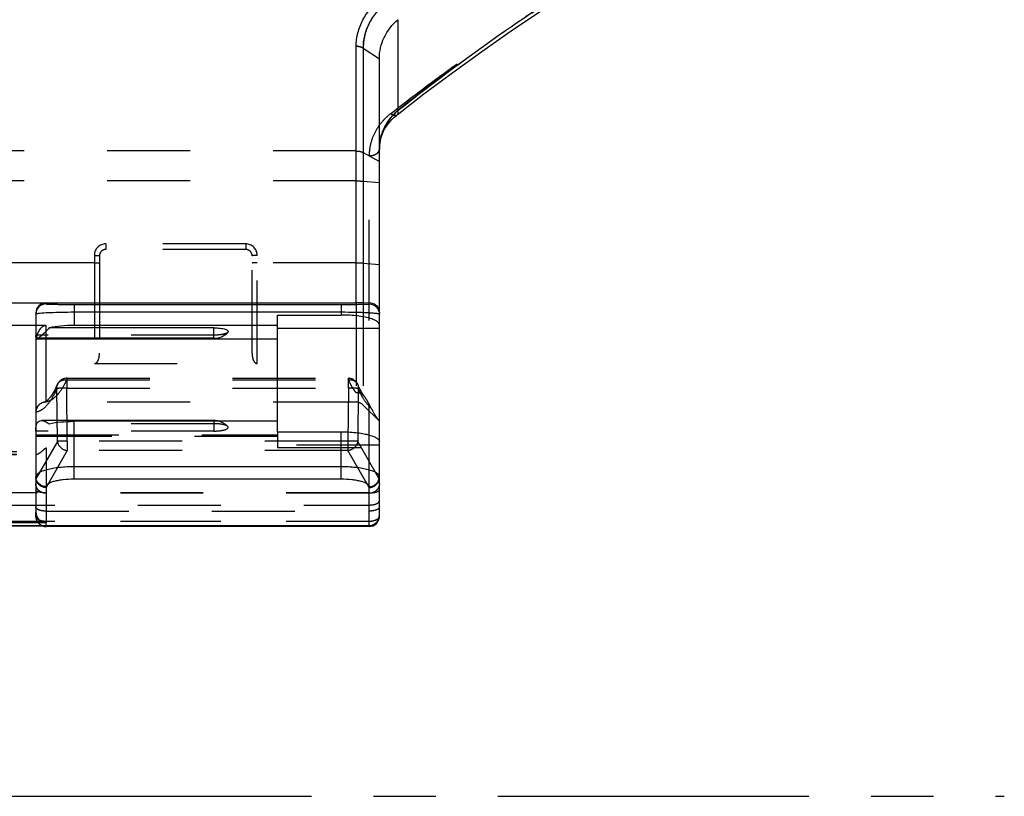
# Model space of a CAD drawing. Header units: millimetres. Extents: x 0 to 1000, y 0 to 1000.
# Tile 3 of 5: x 521 to 598, y 363 to 424. Entities that reach past the tile are written whole.
import ezdxf

# ---------------------------------------------------------------- set-up
doc = ezdxf.new("R2010")
doc.units = ezdxf.units.MM
doc.header["$LTSCALE"] = 65.185185
doc.linetypes.add('CENTER', pattern=[0.6, 0.375, -0.075, 0.075, -0.075])
doc.linetypes.add('HIDDEN', pattern=[0.2, 0.1, -0.1])
for name, color, linetype in [('ACHSEN_S', 7, 'CONTINUOUS'), ('FASEN', 7, 'CONTINUOUS'), ('FLAECHEN', 7, 'CONTINUOUS'), ('KOERPER', 7, 'CONTINUOUS'), ('KONST.EL_MIT_GEO', 7, 'CONTINUOUS')]:
    doc.layers.add(name, color=color, linetype=linetype)

msp = doc.modelspace()

# ---------------------------------------------------------------- linework, layer by layer
at = {"layer": 'ACHSEN_S', "color": 40, "linetype": 'CENTER'}
msp.add_line((401.88, 363.45), (598.12, 363.45), dxfattribs=at)
at = {"layer": 'FASEN', "color": 8, "linetype": 'HIDDEN'}
for p, q in [((547.734, 394.191), (549, 392.925)), ((549, 392.925), (549, 392.943))]:
    msp.add_line(p, q, dxfattribs=at)
at = {"layer": 'FASEN', "color": 7, "linetype": 'Continuous'}
msp.add_open_spline([(549, 421.411), (549, 421.98), (549.255, 423.159), (550.009, 424.099), (550.464, 424.479)], degree=3, knots=[0, 0, 0, 0, 0.489139, 1, 1, 1, 1], dxfattribs=at)
at = {"layer": 'FLAECHEN', "color": 8, "linetype": 'HIDDEN'}
msp.add_line((547.169, 394.425), (522.8, 394.425), dxfattribs=at)
at = {"layer": 'KOERPER', "color": 7, "linetype": 'Continuous'}
for p, q in [((536, 399.443), (536, 400.266)), ((536, 399.443), (522.103, 399.443)), ((536, 392.977), (522.436, 392.977)), ((536, 392.977), (536, 392.917))]:
    msp.add_line(p, q, dxfattribs=at)
at = {"layer": 'KOERPER', "color": 8, "linetype": 'HIDDEN'}
msp.add_line((536, 392.917), (536, 392.153), dxfattribs=at)
at = {"layer": 'KOERPER', "color": 7, "linetype": 'Continuous'}
for centre, start, end in [((536, 400.943), 270, 316.35531), ((536, 391.477), 73.746, 90)]:
    msp.add_arc(centre, 1.5, start, end, dxfattribs=at)
at = {"layer": 'KOERPER', "color": 8, "linetype": 'HIDDEN'}
msp.add_arc((536, 391.477), 1.5, 43.64469, 73.746, dxfattribs=at)
at = {"layer": 'KOERPER', "color": 7, "linetype": 'Continuous'}
msp.add_open_spline([(536, 400.266), (536.163, 400.266), (536.4, 400.254), (536.693, 400.207), (536.869, 400.163), (537.002, 400.11), (537.092, 400.053), (537.131, 399.971), (537.102, 399.925), (537.085, 399.908)], degree=3, knots=[0, 0, 0, 0, 0.383877, 0.553093, 0.696657, 0.809086, 0.888692, 0.943209, 1, 1, 1, 1], dxfattribs=at)
at = {"layer": 'KOERPER', "color": 8, "linetype": 'HIDDEN'}
for points, knots in [([(537.085, 399.908), (537.046, 399.866), (536.912, 399.802), (536.669, 399.739), (536.353, 399.697), (536.122, 399.688), (536, 399.688)], [0, 0, 0, 0, 0.152257, 0.383038, 0.675017, 1, 1, 1, 1]), ([(537.085, 392.512), (537.046, 392.553), (536.912, 392.618), (536.669, 392.681), (536.353, 392.723), (536.122, 392.732), (536, 392.732)], [0, 0, 0, 0, 0.152257, 0.383038, 0.675017, 1, 1, 1, 1]), ([(536, 392.153), (536.163, 392.153), (536.4, 392.166), (536.693, 392.213), (536.869, 392.257), (537.002, 392.31), (537.092, 392.367), (537.131, 392.448), (537.102, 392.495), (537.085, 392.512)], [0, 0, 0, 0, 0.383877, 0.553093, 0.696657, 0.809086, 0.888692, 0.943209, 1, 1, 1, 1])]:
    msp.add_open_spline(points, degree=3, knots=knots, dxfattribs=at)
at = {"layer": 'KONST.EL_MIT_GEO', "color": 7, "linetype": 'Continuous'}
for p, q in [((550.464, 424.479), (550.464, 417.352)), ((547.169, 402.229), (547.169, 422.398)), ((547.734, 422.231), (549, 421.411)), ((547.734, 422.231), (547.734, 402.234)), ((549, 391.441), (549, 421.411)), ((513.2, 402.229), (547.169, 402.229)), ((522.8, 402.229), (522.8, 402.143)), ((525, 402.103), (546, 402.103)), ((525, 402.103), (525, 400.451)), ((546, 402.103), (546, 401.272)), ((547.734, 402.234), (548.2, 402.243)), ((548.2, 402.143), (548.2, 402.243)), ((522, 401.431), (522, 399.688)), ((525, 401.511), (546, 401.511)), ((541, 401.272), (546, 401.272)), ((541, 392.095), (541, 401.272)), ((536, 400.266), (523.059, 400.266)), ((541, 400.451), (525, 400.451)), ((549, 400.211), (541, 400.211)), ((522, 399.674), (522, 392.275)), ((522, 399.39), (541, 399.39)), ((541, 392.917), (525, 392.917)), ((525, 388.363), (525, 392.917)), ((522, 392.14), (522, 385.803)), ((541, 392.095), (546, 392.095)), ((546, 388.363), (546, 392.095)), ((549, 385.45), (549, 391.319)), ((546, 389.343), (525, 389.343)), ((522.8, 387.793), (522.8, 384.947)), ((546, 388.363), (525, 388.363)), ((548.2, 384.653), (548.2, 387.793)), ((451.8, 384.722), (548.2, 384.722)), ((451.8, 384.695), (548.2, 384.695)), ((522.8, 384.947), (513.2, 384.947)), ((522.8, 384.65), (522.8, 384.695)), ((548.2, 384.65), (522.8, 384.65))]:
    msp.add_line(p, q, dxfattribs=at)
at = {"layer": 'KONST.EL_MIT_GEO', "color": 8, "linetype": 'HIDDEN'}
for p, q in [((559.336, 423.589), (559.347, 423.597)), ((557.033, 421.984), (557.044, 421.992)), ((554.752, 420.333), (554.763, 420.341)), ((552.5, 418.643), (552.505, 418.647)), ((549.829, 416.467), (549.837, 416.476)), ((549.984, 416.637), (549.993, 416.646)), ((550.15, 416.798), (550.159, 416.807)), ((550.326, 416.952), (550.336, 416.96)), ((549.329, 415.712), (549.334, 415.723)), ((549.434, 415.911), (549.44, 415.922)), ((549.553, 416.104), (549.56, 416.114)), ((549.685, 416.289), (549.692, 416.299)), ((549.049, 414.854), (549.051, 414.865)), ((549.097, 415.077), (549.1, 415.088)), ((549.16, 415.294), (549.163, 415.305)), ((549.237, 415.506), (549.242, 415.517)), ((547.169, 414.161), (452.831, 414.161)), ((549.002, 414.391), (549.002, 414.402)), ((549.017, 414.625), (549.018, 414.636)), ((547.734, 414.031), (549, 413.325)), ((548.2, 402.243), (548.2, 413.791)), ((547.169, 411.811), (452.831, 411.811)), ((547.734, 411.79), (549, 411.68)), ((538.5, 406.86), (527.5, 406.86)), ((527.5, 406.86), (527.5, 406.425)), ((538.5, 406.425), (527.5, 406.425)), ((538.5, 406.86), (538.5, 406.425)), ((526.6, 405.96), (526.6, 397.461)), ((527, 405.925), (527, 398.284)), ((539, 398.284), (539, 405.925)), ((539.4, 397.461), (539.4, 405.96)), ((526.6, 405.379), (473.4, 405.379)), ((547.169, 405.379), (539.4, 405.379)), ((547.734, 405.359), (549, 405.248)), ((547.169, 402.229), (547.169, 394.425)), ((547.734, 402.234), (547.734, 394.191)), ((548.2, 387.793), (548.2, 402.143)), ((522.8, 400.44), (513.2, 400.44)), ((522.8, 394.425), (522.8, 400.44)), ((536, 399.688), (522, 399.688)), ((522, 399.688), (522, 399.674)), ((526.6, 397.461), (539.4, 397.461)), ((524.432, 396.3), (546.568, 396.3)), ((524.432, 396.3), (524.432, 395.528)), ((546.568, 395.528), (546.568, 396.3)), ((523.698, 391.341), (523.659, 395.5)), ((524.432, 396.183), (546.568, 396.183)), ((524.432, 395.528), (546.568, 395.528)), ((524.471, 391.369), (524.432, 395.528)), ((546.568, 395.528), (546.529, 391.369)), ((547.341, 395.501), (547.302, 391.341)), ((536, 392.732), (523.059, 392.732)), ((522, 392.14), (522, 392.275)), ((536, 392.153), (522, 392.153)), ((522, 391.855), (541, 391.855)), ((541, 391.722), (522, 391.722)), ((541, 392.095), (541, 390.873)), ((513.2, 390.846), (522.8, 390.846)), ((523.698, 391.341), (522.005, 388.395)), ((522.8, 390.846), (522.8, 387.793)), ((546.529, 391.369), (524.471, 391.369)), ((524.471, 391.369), (524.471, 390.616)), ((549, 391.034), (541, 391.034)), ((541, 390.872), (549, 390.872)), ((546.529, 391.369), (546.529, 390.616)), ((548.995, 388.395), (547.302, 391.341)), ((549, 391.319), (549, 391.441)), ((513.954, 390.316), (522.046, 390.316)), ((513.998, 390.344), (522.002, 390.344)), ((514, 390.541), (522, 390.541)), ((524.471, 390.616), (522.8, 387.709)), ((546.529, 390.616), (524.471, 390.616)), ((548.2, 387.709), (546.529, 390.616)), ((548.2, 387.298), (451.8, 387.298)), ((548.2, 387.261), (522.8, 387.261)), ((451.8, 386.34), (548.2, 386.34)), ((522, 385.45), (522, 385.803)), ((522.8, 385.863), (548.2, 385.863)), ((451.8, 385.069), (548.2, 385.069)), ((548.2, 385.05), (522.8, 385.05)), ((522.8, 384.695), (522.8, 384.947)), ((548.2, 384.677), (522.8, 384.677))]:
    msp.add_line(p, q, dxfattribs=at)
at = {"layer": 'KONST.EL_MIT_GEO', "color": 7, "linetype": 'Continuous'}
for points in [[(550.395, 417.007), (552.505, 418.647), (554.763, 420.341), (557.044, 421.992), (559.347, 423.597), (561.673, 425.156), (564.019, 426.668), (566.384, 428.132), (568.769, 429.545), (571.034, 430.831)], [(549, 414.288), (549.002, 414.402), (549.018, 414.636), (549.051, 414.865), (549.1, 415.088), (549.163, 415.305), (549.242, 415.517), (549.334, 415.723), (549.44, 415.922), (549.56, 416.114), (549.692, 416.299), (549.837, 416.476), (549.993, 416.646), (550.159, 416.807), (550.336, 416.96), (550.395, 417.007)]]:
    msp.add_lwpolyline(points, dxfattribs=at)
at = {"layer": 'KONST.EL_MIT_GEO', "color": 8, "linetype": 'HIDDEN'}
for points in [[(523.699, 395.822), (523.662, 395.738), (523.584, 395.572), (523.507, 395.418), (523.43, 395.275), (523.354, 395.145), (523.28, 395.026), (523.208, 394.92), (523.138, 394.825), (523.105, 394.782)], [(547.623, 395.183), (547.576, 395.264), (547.532, 395.344), (547.488, 395.429), (547.443, 395.517), (547.398, 395.609), (547.353, 395.705), (547.308, 395.805), (547.301, 395.822)], [(523.104, 394.781), (523.064, 394.733), (522.989, 394.65), (522.92, 394.582), (522.856, 394.528), (522.799, 394.487), (522.75, 394.458), (522.709, 394.439), (522.677, 394.429), (522.665, 394.427)], [(547.847, 394.844), (547.788, 394.925), (547.722, 395.022), (547.655, 395.13), (547.623, 395.183)]]:
    msp.add_lwpolyline(points, dxfattribs=at)
at = {"layer": 'KONST.EL_MIT_GEO', "color": 7, "linetype": 'Continuous'}
for centre, radius, start, end in [((553.303, 413.957), 4.425, 129.89379, 134.89578), ((523.658, 399.722), 1.658, 181.18888, 181.66874), ((522.201, 399.674), 0.201, 176.21505, 179.99855), ((526.255, 392.101), 4.255, 178.11449, 179.2959), ((522.201, 392.14), 0.201, 176.21505, 179.99855), ((548.2, 385.495), 0.8, 270, 360), ((548.2, 385.45), 0.8, 270, 360), ((548.255, 385.495), 0.745, 354.85848, 359.99216), ((522.8, 385.45), 0.8, 250.86202, 270), ((548.2, 385.552), 0.83, 270.02614, 284.48409)]:
    msp.add_arc(centre, radius, start, end, dxfattribs=at)
at = {"layer": 'KONST.EL_MIT_GEO', "color": 8, "linetype": 'HIDDEN'}
for centre, radius, start, end in [((553.007, 414.288), 4.007, 178.08299, 180.00057), ((527.5, 405.96), 0.9, 90.00117, 179.99883), ((527.5, 405.925), 0.5, 89.99561, 180.00052), ((538.5, 405.96), 0.9, 0.00115, 89.99885), ((538.5, 405.925), 0.5, 359.99938, 90.00429), ((524.432, 395.5), 0.8, 90, 156.32048), ((546.568, 395.5), 0.8, 23.70177, 90), ((546.68, 395.111), 1.078, 92.01226, 95.94873), ((522.8, 393.625), 0.8, 90, 180), ((522.793, 393.644), 0.793, 99.27205, 165.22934), ((522.795, 393.635), 0.803, 89.67661, 99.33792), ((547.169, 393.625), 0.8, 45, 90), ((522.8, 393.643), 0.8, 165.27286, 179.97285), ((522.8, 385.45), 0.8, 180, 250.86202), ((548.78, 385.454), 0.22, 340.53973, 347.37341)]:
    msp.add_arc(centre, radius, start, end, dxfattribs=at)
at = {"layer": 'KONST.EL_MIT_GEO', "color": 7, "linetype": 'Continuous'}
for centre, major_axis, ratio in [((522.8, 401.431), (0.8, 0), 0.998039), ((522.8, 385.803), (0, 0.856), 0.934524)]:
    msp.add_ellipse(centre, major_axis=major_axis, ratio=ratio, start_param=1.570796, end_param=3.141593, dxfattribs=at)
at = {"layer": 'KONST.EL_MIT_GEO', "color": 8, "linetype": 'HIDDEN'}
for centre, major_axis, start_param, end_param in [((522.8, 389.875), (0.713, 1.641), -3.611051, -3.50145), ((548.2, 389.875), (-0.713, 1.641), -2.781735, -2.672134)]:
    msp.add_ellipse(centre, major_axis=major_axis, ratio=0.220558, start_param=start_param, end_param=end_param, dxfattribs=at)
for points, knots in [([(550.464, 417.352), (552.149, 418.683), (558.783, 423.719), (565.807, 428.246), (571.211, 431.248)], [0, 0, 0, 0, 0.257745, 1, 1, 1, 1]), ([(549.899, 417.105), (551.584, 418.423), (558.221, 423.412), (565.245, 427.894), (570.646, 430.865)], [0, 0, 0, 0, 0.257632, 1, 1, 1, 1]), ([(549.563, 425.807), (549.274, 425.581), (548.752, 425.084), (548.164, 424.202), (547.809, 423.237), (547.733, 422.564), (547.734, 422.231)], [0, 0, 0, 0, 0.264629, 0.516106, 0.759263, 1, 1, 1, 1]), ([(547.169, 422.398), (547.221, 422.398), (547.349, 422.388), (547.546, 422.347), (547.678, 422.275), (547.734, 422.231)], [0, 0, 0, 0, 0.261431, 0.640935, 1, 1, 1, 1]), ([(549, 414.288), (549, 414.855), (549.256, 416.032), (550.009, 416.971), (550.464, 417.352)], [0, 0, 0, 0, 0.488664, 1, 1, 1, 1]), ([(549.899, 417.105), (549.632, 416.896), (549.149, 416.436), (548.604, 415.619), (548.272, 414.725), (548.2, 414.1), (548.2, 413.791)], [0, 0, 0, 0, 0.263811, 0.515347, 0.758929, 1, 1, 1, 1]), ([(549.899, 417.105), (549.945, 417.072), (550.053, 417.007), (550.225, 416.947), (550.354, 416.975), (550.395, 417.007)], [0, 0, 0, 0, 0.320428, 0.708543, 1, 1, 1, 1]), ([(549.899, 417.105), (549.945, 417.072), (550.053, 417.007), (550.225, 416.947), (550.354, 416.975), (550.395, 417.007)], [0, 0, 0, 0, 0.320428, 0.708543, 1, 1, 1, 1]), ([(547.169, 414.161), (547.221, 414.161), (547.415, 414.151), (547.61, 414.1), (547.734, 414.031)], [0, 0, 0, 0, 0.267707, 1, 1, 1, 1]), ([(548.2, 413.791), (548.303, 413.791), (548.5, 413.814), (548.76, 413.916), (548.947, 414.075), (549, 414.221), (549, 414.288)], [0, 0, 0, 0, 0.300627, 0.574477, 0.805285, 1, 1, 1, 1]), ([(547.169, 411.811), (547.221, 411.811), (547.409, 411.809), (547.598, 411.802), (547.734, 411.79)], [0, 0, 0, 0, 0.275608, 1, 1, 1, 1]), ([(526.6, 405.96), (526.651, 405.96), (526.745, 405.958), (526.857, 405.953), (526.928, 405.945), (526.966, 405.939), (526.987, 405.935), (527, 405.928), (527, 405.925)], [0, 0, 0, 0, 0.378523, 0.699801, 0.823499, 0.916079, 0.97462, 1, 1, 1, 1]), ([(539.4, 405.96), (539.349, 405.96), (539.255, 405.958), (539.143, 405.953), (539.072, 405.945), (539.034, 405.939), (539.013, 405.935), (539, 405.928), (539, 405.925)], [0, 0, 0, 0, 0.378523, 0.699801, 0.823499, 0.916079, 0.97462, 1, 1, 1, 1]), ([(526.6, 405.379), (526.651, 405.379), (526.745, 405.378), (526.857, 405.372), (526.928, 405.365), (526.966, 405.359), (526.987, 405.354), (527, 405.348), (527, 405.344)], [0, 0, 0, 0, 0.378523, 0.699801, 0.823499, 0.916079, 0.97462, 1, 1, 1, 1]), ([(539.4, 405.379), (539.349, 405.379), (539.255, 405.378), (539.143, 405.372), (539.072, 405.365), (539.034, 405.359), (539.013, 405.354), (539, 405.348), (539, 405.344)], [0, 0, 0, 0, 0.378523, 0.699801, 0.823499, 0.916079, 0.97462, 1, 1, 1, 1]), ([(547.169, 405.379), (547.221, 405.379), (547.409, 405.377), (547.598, 405.371), (547.734, 405.359)], [0, 0, 0, 0, 0.275608, 1, 1, 1, 1]), ([(522.8, 400.44), (522.729, 400.44), (522.585, 400.402), (522.411, 400.271), (522.276, 400.102), (522.138, 399.851), (522.029, 399.507), (522, 399.221), (522, 399.078)], [0, 0, 0, 0, 0.124724, 0.249778, 0.374945, 0.500108, 0.749994, 1, 1, 1, 1]), ([(526.6, 397.461), (526.657, 397.461), (526.757, 397.501), (526.874, 397.633), (526.95, 397.816), (526.992, 398.046), (527, 398.204), (527, 398.284)], [0, 0, 0, 0, 0.172346, 0.297983, 0.525422, 0.756381, 1, 1, 1, 1]), ([(539, 398.284), (539, 398.204), (539.008, 398.046), (539.05, 397.816), (539.126, 397.633), (539.243, 397.501), (539.343, 397.461), (539.4, 397.461)], [0, 0, 0, 0, 0.243623, 0.474587, 0.702031, 0.827672, 1, 1, 1, 1]), ([(523.659, 395.5), (523.605, 395.379), (523.407, 394.953), (523.166, 394.543), (522.955, 394.28)], [0, 0, 0, 0, 0.282701, 1, 1, 1, 1]), ([(523.659, 395.5), (523.655, 395.528), (523.645, 395.636), (523.667, 395.748), (523.699, 395.822)], [0, 0, 0, 0, 0.256083, 1, 1, 1, 1]), ([(524.432, 395.528), (524.269, 395.527), (524.047, 395.523), (523.79, 395.511), (523.695, 395.505), (523.659, 395.5)], [0, 0, 0, 0, 0.630071, 0.860553, 1, 1, 1, 1]), ([(523.699, 395.822), (523.754, 395.946), (523.979, 396.166), (524.282, 396.201), (524.432, 396.183)], [0, 0, 0, 0, 0.474102, 1, 1, 1, 1]), ([(524.432, 396.183), (524.378, 396.069), (524.178, 395.668), (523.938, 395.284), (523.728, 395.039)], [0, 0, 0, 0, 0.281427, 1, 1, 1, 1]), ([(546.933, 395.506), (546.901, 395.557), (546.769, 395.777), (546.652, 396.005), (546.568, 396.183)], [0, 0, 0, 0, 0.234591, 1, 1, 1, 1]), ([(547.341, 395.5), (547.305, 395.505), (547.21, 395.511), (546.953, 395.523), (546.731, 395.527), (546.568, 395.528)], [0, 0, 0, 0, 0.13957, 0.37017, 1, 1, 1, 1]), ([(546.787, 396.182), (546.898, 396.167), (547.111, 396.092), (547.259, 395.918), (547.301, 395.822)], [0, 0, 0, 0, 0.51839, 1, 1, 1, 1]), ([(547.169, 395.167), (547.148, 395.193), (547.066, 395.303), (546.989, 395.417), (546.933, 395.506)], [0, 0, 0, 0, 0.239408, 1, 1, 1, 1]), ([(547.301, 395.822), (547.333, 395.748), (547.355, 395.636), (547.345, 395.528), (547.341, 395.5)], [0, 0, 0, 0, 0.744666, 1, 1, 1, 1]), ([(547.706, 394.778), (547.674, 394.832), (547.541, 395.068), (547.424, 395.311), (547.341, 395.501)], [0, 0, 0, 0, 0.23391, 1, 1, 1, 1]), ([(523.728, 395.039), (523.68, 394.984), (523.503, 394.792), (523.293, 394.626), (523.124, 394.543)], [0, 0, 0, 0, 0.278373, 1, 1, 1, 1]), ([(548.349, 393.96), (548.291, 394.01), (548.042, 394.254), (547.843, 394.544), (547.706, 394.778)], [0, 0, 0, 0, 0.219444, 1, 1, 1, 1]), ([(547.847, 394.844), (547.839, 394.855), (547.804, 394.9), (547.766, 394.943), (547.734, 394.971)], [0, 0, 0, 0, 0.241287, 1, 1, 1, 1]), ([(548.349, 393.96), (548.282, 394.091), (548.127, 394.392), (547.963, 394.691), (547.847, 394.844)], [0, 0, 0, 0, 0.4335, 1, 1, 1, 1]), ([(522.955, 394.28), (522.819, 394.111), (522.543, 393.825), (522.172, 393.658), (522, 393.634)], [0, 0, 0, 0, 0.555576, 1, 1, 1, 1]), ([(523.124, 394.543), (523.097, 394.53), (522.994, 394.483), (522.883, 394.451), (522.8, 394.437)], [0, 0, 0, 0, 0.259433, 1, 1, 1, 1]), ([(548.349, 393.96), (548.399, 393.861), (548.59, 393.506), (548.812, 393.166), (549, 392.943)], [0, 0, 0, 0, 0.276571, 1, 1, 1, 1]), ([(522.046, 390.316), (522.066, 390.316), (522.115, 390.33), (522.225, 390.384), (522.384, 390.492), (522.589, 390.654), (522.728, 390.779), (522.8, 390.846)], [0, 0, 0, 0, 0.066163, 0.157557, 0.396492, 0.684056, 1, 1, 1, 1]), ([(524.471, 391.369), (524.308, 391.368), (524.086, 391.364), (523.829, 391.352), (523.733, 391.346), (523.698, 391.341)], [0, 0, 0, 0, 0.62983, 0.86043, 1, 1, 1, 1]), ([(523.698, 391.341), (523.719, 391.16), (523.914, 390.801), (524.281, 390.636), (524.471, 390.616)], [0, 0, 0, 0, 0.490239, 1, 1, 1, 1]), ([(547.302, 391.341), (547.267, 391.346), (547.171, 391.352), (546.914, 391.364), (546.692, 391.368), (546.529, 391.369)], [0, 0, 0, 0, 0.13957, 0.37017, 1, 1, 1, 1]), ([(547.302, 391.341), (547.281, 391.16), (547.086, 390.801), (546.719, 390.636), (546.529, 390.616)], [0, 0, 0, 0, 0.490239, 1, 1, 1, 1]), ([(522.002, 390.344), (522.005, 390.336), (522.017, 390.319), (522.036, 390.316), (522.046, 390.316)], [0, 0, 0, 0, 0.469552, 1, 1, 1, 1]), ([(522.8, 387.261), (522.696, 387.261), (522.488, 387.3), (522.222, 387.467), (522.042, 387.717), (522, 387.918), (522, 388.016)], [0, 0, 0, 0, 0.257162, 0.51014, 0.75718, 1, 1, 1, 1]), ([(522.8, 387.709), (522.609, 387.719), (522.232, 387.86), (522.026, 388.216), (522.005, 388.395)], [0, 0, 0, 0, 0.513825, 1, 1, 1, 1]), ([(548.2, 387.709), (548.391, 387.719), (548.768, 387.86), (548.974, 388.216), (548.995, 388.395)], [0, 0, 0, 0, 0.513825, 1, 1, 1, 1]), ([(549, 388.016), (549, 387.918), (548.958, 387.717), (548.778, 387.467), (548.512, 387.3), (548.304, 387.261), (548.2, 387.261)], [0, 0, 0, 0, 0.24282, 0.48986, 0.742838, 1, 1, 1, 1]), ([(522.8, 387.298), (522.698, 387.298), (522.507, 387.309), (522.284, 387.347), (522.14, 387.398), (522.053, 387.441), (522, 387.497), (522, 387.533)], [0, 0, 0, 0, 0.352496, 0.656488, 0.77797, 0.874964, 1, 1, 1, 1]), ([(548.2, 387.298), (548.302, 387.298), (548.493, 387.309), (548.716, 387.347), (548.86, 387.398), (548.947, 387.441), (549, 387.497), (549, 387.533)], [0, 0, 0, 0, 0.352496, 0.656488, 0.77797, 0.874964, 1, 1, 1, 1]), ([(522.107, 386.024), (522.09, 386.036), (522.039, 386.076), (522, 386.139), (522, 386.185)], [0, 0, 0, 0, 0.302948, 1, 1, 1, 1]), ([(548.2, 386.34), (548.303, 386.34), (548.5, 386.358), (548.779, 386.424), (549, 386.565), (549, 386.676)], [0, 0, 0, 0, 0.338646, 0.63483, 1, 1, 1, 1]), ([(549, 386.185), (549, 386.076), (548.775, 385.943), (548.5, 385.88), (548.303, 385.863), (548.2, 385.863)], [0, 0, 0, 0, 0.36088, 0.658753, 1, 1, 1, 1]), ([(522, 385.45), (522, 385.349), (522.042, 385.145), (522.221, 384.888), (522.487, 384.717), (522.696, 384.677), (522.8, 384.677)], [0, 0, 0, 0, 0.245997, 0.494336, 0.74599, 1, 1, 1, 1]), ([(522.8, 385.05), (522.697, 385.05), (522.503, 385.068), (522.247, 385.149), (522.06, 385.27), (522, 385.395), (522, 385.45)], [0, 0, 0, 0, 0.319622, 0.603861, 0.82885, 1, 1, 1, 1]), ([(522.8, 385.863), (522.666, 385.863), (522.427, 385.887), (522.193, 385.964), (522.107, 386.024)], [0, 0, 0, 0, 0.561249, 1, 1, 1, 1]), ([(548.2, 385.069), (548.303, 385.069), (548.594, 385.09), (549, 385.284), (549, 385.495)], [0, 0, 0, 0, 0.327876, 1, 1, 1, 1]), ([(548.2, 384.677), (548.304, 384.677), (548.513, 384.717), (548.779, 384.888), (548.958, 385.145), (549, 385.349), (549, 385.45)], [0, 0, 0, 0, 0.254005, 0.505658, 0.753997, 1, 1, 1, 1]), ([(548.925, 385.281), (548.848, 385.198), (548.602, 385.083), (548.345, 385.05), (548.2, 385.05)], [0, 0, 0, 0, 0.438967, 1, 1, 1, 1]), ([(548.988, 385.38), (548.985, 385.372), (548.969, 385.335), (548.946, 385.303), (548.925, 385.281)], [0, 0, 0, 0, 0.23514, 1, 1, 1, 1])]:
    msp.add_open_spline(points, degree=3, knots=knots, dxfattribs=at)
at = {"layer": 'KONST.EL_MIT_GEO', "color": 7, "linetype": 'Continuous'}
for points, knots in [([(570.899, 431.073), (569.161, 430.102), (562.08, 425.946), (555.344, 421.207), (550.464, 417.352)], [0, 0, 0, 0, 0.242525, 1, 1, 1, 1]), ([(547.169, 422.398), (547.175, 422.754), (547.272, 423.474), (547.675, 424.5), (548.328, 425.436), (548.9, 425.961), (549.216, 426.199)], [0, 0, 0, 0, 0.239674, 0.482485, 0.73435, 1, 1, 1, 1]), ([(547.734, 422.231), (547.733, 422.564), (547.809, 423.238), (548.164, 424.202), (548.752, 425.084), (549.274, 425.581), (549.563, 425.807)], [0, 0, 0, 0, 0.240758, 0.483956, 0.735433, 1, 1, 1, 1]), ([(547.734, 422.231), (547.697, 422.26), (547.593, 422.325), (547.399, 422.382), (547.247, 422.397), (547.169, 422.398)], [0, 0, 0, 0, 0.23753, 0.609909, 1, 1, 1, 1]), ([(550.395, 417.007), (550.436, 417.039), (550.493, 417.16), (550.479, 417.284), (550.464, 417.352)], [0, 0, 0, 0, 0.428322, 1, 1, 1, 1]), ([(550.179, 417.092), (549.822, 416.736), (549.239, 415.902), (549.019, 414.908), (549.002, 414.422)], [0, 0, 0, 0, 0.508837, 1, 1, 1, 1]), ([(522.8, 402.143), (522.596, 402.143), (522.171, 401.973), (522, 401.547), (522, 401.343)], [0, 0, 0, 0, 0.500027, 1, 1, 1, 1]), ([(522.8, 402.143), (522.8, 402.14), (522.821, 402.14), (522.845, 402.134), (522.899, 402.132), (522.968, 402.128), (523.058, 402.124), (523.213, 402.12), (523.45, 402.115), (523.778, 402.11), (524.156, 402.106), (524.569, 402.104), (524.854, 402.103), (525, 402.103)], [0, 0, 0, 0, 0.004948, 0.018911, 0.041972, 0.073994, 0.114768, 0.164009, 0.286358, 0.437125, 0.610993, 0.801228, 1, 1, 1, 1]), ([(546, 402.103), (546.146, 402.103), (546.431, 402.104), (546.844, 402.106), (547.222, 402.11), (547.55, 402.115), (547.787, 402.12), (547.942, 402.124), (548.032, 402.128), (548.101, 402.132), (548.155, 402.134), (548.179, 402.14), (548.2, 402.14), (548.2, 402.143)], [0, 0, 0, 0, 0.198772, 0.389007, 0.562875, 0.713642, 0.835992, 0.885233, 0.926007, 0.95803, 0.98109, 0.99505, 1, 1, 1, 1]), ([(547.734, 402.234), (547.695, 402.233), (547.506, 402.23), (547.318, 402.229), (547.169, 402.229)], [0, 0, 0, 0, 0.208464, 1, 1, 1, 1]), ([(548.2, 402.243), (548.285, 402.244), (548.469, 402.218), (548.737, 402.074), (548.948, 401.805), (549, 401.569), (549, 401.451)], [0, 0, 0, 0, 0.204809, 0.43933, 0.716729, 1, 1, 1, 1]), ([(548.2, 402.143), (548.404, 402.143), (548.829, 401.973), (549, 401.547), (549, 401.343)], [0, 0, 0, 0, 0.500027, 1, 1, 1, 1]), ([(522, 401.343), (522, 401.353), (522.035, 401.371), (522.062, 401.377), (522.083, 401.382)], [0, 0, 0, 0, 0.305324, 1, 1, 1, 1]), ([(522.083, 401.382), (522.134, 401.394), (522.262, 401.413), (522.612, 401.448), (523.203, 401.48), (524.047, 401.505), (524.67, 401.511), (525, 401.511)], [0, 0, 0, 0, 0.053724, 0.133097, 0.361006, 0.660943, 1, 1, 1, 1]), ([(546, 401.511), (546.372, 401.511), (546.914, 401.505), (547.603, 401.486), (548.044, 401.467), (548.411, 401.444), (548.664, 401.422), (548.821, 401.401), (548.902, 401.387), (548.957, 401.372), (548.987, 401.361), (548.995, 401.353)], [0, 0, 0, 0, 0.371658, 0.54005, 0.68855, 0.812106, 0.906754, 0.942326, 0.969733, 0.988888, 1, 1, 1, 1]), ([(549, 400.495), (549, 400.62), (548.789, 400.803), (548.474, 400.941), (548.098, 401.058), (547.649, 401.15), (546.941, 401.246), (546.383, 401.272), (546, 401.272)], [0, 0, 0, 0, 0.116676, 0.212576, 0.334374, 0.479071, 0.64209, 1, 1, 1, 1]), ([(548.995, 401.353), (548.996, 401.352), (548.999, 401.349), (549, 401.345), (549, 401.343)], [0, 0, 0, 0, 0.552572, 1, 1, 1, 1]), ([(523.059, 400.266), (522.964, 400.159), (522.78, 399.962), (522.516, 399.709), (522.318, 399.542), (522.185, 399.462), (522.128, 399.443), (522.103, 399.443)], [0, 0, 0, 0, 0.337976, 0.633562, 0.862077, 0.942862, 1, 1, 1, 1]), ([(525, 400.451), (524.655, 400.451), (524.004, 400.422), (523.358, 400.332), (523.059, 400.266)], [0, 0, 0, 0, 0.53009, 1, 1, 1, 1]), ([(522.007, 399.58), (522.007, 399.587), (522.003, 399.618), (522.001, 399.65), (522.001, 399.674)], [0, 0, 0, 0, 0.228132, 1, 1, 1, 1]), ([(522.025, 399.504), (522.023, 399.509), (522.015, 399.534), (522.01, 399.56), (522.007, 399.58)], [0, 0, 0, 0, 0.219055, 1, 1, 1, 1]), ([(522.103, 399.443), (522.087, 399.443), (522.05, 399.454), (522.032, 399.486), (522.025, 399.504)], [0, 0, 0, 0, 0.470334, 1, 1, 1, 1]), ([(522.002, 392.241), (522.006, 392.347), (522.02, 392.536), (522.088, 392.786), (522.238, 392.951), (522.372, 392.977), (522.436, 392.977)], [0, 0, 0, 0, 0.334966, 0.595778, 0.799698, 1, 1, 1, 1]), ([(522.436, 392.977), (522.537, 392.977), (522.761, 392.915), (522.957, 392.803), (523.059, 392.732)], [0, 0, 0, 0, 0.449191, 1, 1, 1, 1]), ([(523.059, 392.732), (523.358, 392.798), (524.004, 392.888), (524.655, 392.917), (525, 392.917)], [0, 0, 0, 0, 0.46991, 1, 1, 1, 1]), ([(546, 392.095), (546.383, 392.095), (546.941, 392.069), (547.649, 391.973), (548.098, 391.881), (548.474, 391.765), (548.789, 391.627), (549, 391.444), (549, 391.319)], [0, 0, 0, 0, 0.35791, 0.520929, 0.665626, 0.787424, 0.883324, 1, 1, 1, 1]), ([(525, 389.343), (524.617, 389.343), (524.059, 389.316), (523.351, 389.22), (522.902, 389.129), (522.526, 389.012), (522.211, 388.874), (522, 388.691), (522, 388.566)], [0, 0, 0, 0, 0.35791, 0.520929, 0.665626, 0.787424, 0.883324, 1, 1, 1, 1]), ([(549, 388.566), (549, 388.691), (548.789, 388.874), (548.474, 389.012), (548.098, 389.129), (547.649, 389.22), (546.941, 389.316), (546.383, 389.343), (546, 389.343)], [0, 0, 0, 0, 0.116676, 0.212576, 0.334374, 0.479071, 0.64209, 1, 1, 1, 1]), ([(522.8, 387.793), (522.696, 387.793), (522.487, 387.833), (522.221, 388.004), (522.042, 388.261), (522, 388.465), (522, 388.566)], [0, 0, 0, 0, 0.254008, 0.505661, 0.753998, 1, 1, 1, 1]), ([(548.2, 387.793), (548.304, 387.793), (548.513, 387.833), (548.779, 388.004), (548.958, 388.261), (549, 388.465), (549, 388.566)], [0, 0, 0, 0, 0.254008, 0.505661, 0.753998, 1, 1, 1, 1]), ([(525, 388.363), (524.719, 388.363), (524.31, 388.344), (523.791, 388.273), (523.461, 388.206), (523.186, 388.12), (522.955, 388.019), (522.8, 387.885), (522.8, 387.793)], [0, 0, 0, 0, 0.357909, 0.520928, 0.665626, 0.787424, 0.883324, 1, 1, 1, 1]), ([(548.2, 387.793), (548.2, 387.885), (548.045, 388.019), (547.814, 388.12), (547.539, 388.206), (547.209, 388.273), (546.69, 388.344), (546.281, 388.363), (546, 388.363)], [0, 0, 0, 0, 0.116676, 0.212576, 0.334374, 0.479072, 0.642091, 1, 1, 1, 1]), ([(548.997, 385.428), (548.983, 385.273), (548.85, 384.961), (548.561, 384.788), (548.407, 384.748)], [0, 0, 0, 0, 0.49512, 1, 1, 1, 1])]:
    msp.add_open_spline(points, degree=3, knots=knots, dxfattribs=at)
at = {"layer": 'KONST.EL_MIT_GEO', "color": 8, "linetype": 'HIDDEN'}
for points in [[(546.642, 396.188), (546.691, 396.19), (546.739, 396.188), (546.787, 396.182)], [(547.506, 395.111), (547.4, 395.153), (547.283, 395.171), (547.169, 395.167)], [(547.734, 394.971), (547.668, 395.031), (547.589, 395.078), (547.506, 395.111)], [(522, 390.36), (522, 390.354), (522.001, 390.349), (522.002, 390.344)]]:
    msp.add_open_spline(points, degree=3, dxfattribs=at)
at = {"layer": 'KONST.EL_MIT_GEO', "color": 7, "linetype": 'Continuous'}
msp.add_open_spline([(549, 385.45), (549, 385.435), (548.998, 385.42), (548.995, 385.406)], degree=3, dxfattribs=at)

doc.saveas('drawing.dxf')
